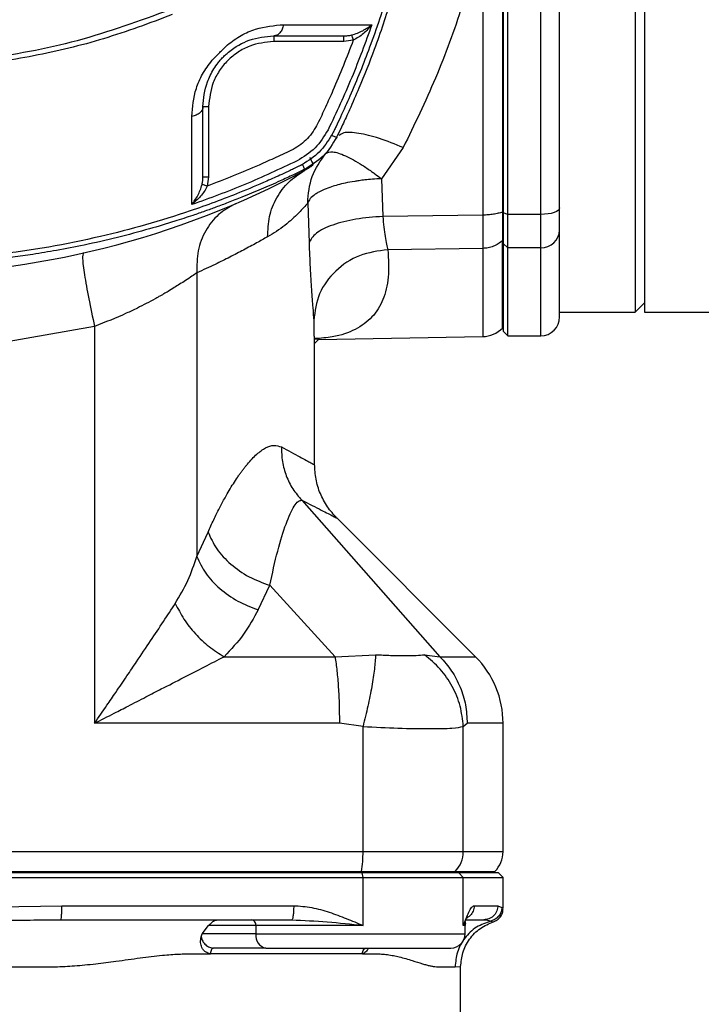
# Model space of a CAD drawing. Header units: millimetres. Extents: x 708 to 6010, y 131 to 3804.
# Tile 4 of 54: x 2213 to 2286, y 278 to 382. Entities that reach past the tile are written whole.
import ezdxf

# ---------------------------------------------------------------- set-up
doc = ezdxf.new("R2010")
doc.units = ezdxf.units.MM

msp = doc.modelspace()

# ---------------------------------------------------------------- linework, layer by layer
at = {"color": 7, "linetype": 'Continuous', "lineweight": 25}
for p, q in [((2278.54, 476.13), (2278.54, 351.13)), ((2264.54, 465.57), (2264.54, 361.69)), ((2265.04, 361.52), (2265.04, 465.75)), ((2268.54, 361.52), (2268.54, 465.75)), ((2279.54, 413.63), (2279.54, 351.13)), ((2262.39, 391.62), (2262.39, 361.45)), ((2240.2, 380.47), (2240.2, 379.87)), ((2247.66, 379.87), (2240.2, 379.87)), ((2248.65, 380.01), (2247.66, 379.87)), ((2232.7, 372.97), (2233.3, 372.97)), ((2233.3, 372.97), (2233.3, 365.52)), ((2253.94, 368.61), (2251.63, 365.3)), ((2233.3, 365.52), (2233.16, 364.53)), ((2251.63, 365.3), (2251.78, 361.3)), ((2243.81, 362.73), (2243.95, 358.51)), ((2264.54, 361.79), (2264.47, 361.77)), ((2265.04, 361.52), (2264.54, 361.69)), ((2264.54, 361.69), (2264.54, 358.44)), ((2262.39, 361.45), (2251.78, 361.3)), ((2268.54, 361.52), (2265.04, 361.52)), ((2265.04, 357.98), (2265.04, 361.52)), ((2268.54, 357.98), (2268.54, 361.52)), ((2264.54, 358.81), (2264.47, 358.74)), ((2262.39, 357.91), (2252.31, 357.77)), ((2265.04, 357.98), (2264.54, 358.44)), ((2264.54, 358.44), (2264.54, 349.13)), ((2268.54, 357.98), (2265.04, 357.98)), ((2265.04, 348.63), (2265.04, 357.98)), ((2232.05, 355.31), (2232.05, 325.2)), ((2278.54, 351.13), (2279.54, 352.13)), ((2270.54, 351.13), (2278.54, 351.13)), ((2279.54, 351.13), (2291.54, 351.13)), ((2221.19, 349.62), (2211.31, 347.87)), ((2221.19, 349.62), (2221.19, 307.49)), ((2264.47, 349.44), (2264.54, 349.52)), ((2244.54, 334.95), (2244.54, 348.58)), ((2244.96, 348.24), (2262.39, 348.55)), ((2264.54, 349.13), (2265.04, 348.63)), ((2265.04, 348.63), (2268.54, 348.63)), ((2243.19, 331.17), (2257.84, 314.56)), ((2261.61, 314.56), (2246.89, 329.29)), ((2232.05, 325.2), (2233.24, 327.8)), ((2238.56, 319.55), (2239.78, 322.14)), ((2239.78, 322.14), (2246.71, 314.56)), ((2246.71, 314.56), (2251.02, 314.77)), ((2256.2, 314.77), (2257.84, 314.56)), ((2234.94, 314.56), (2246.71, 314.56)), ((2249.68, 307.16), (2247.18, 307.49)), ((2260.32, 307.16), (2260.74, 307.49)), ((2264.54, 293.87), (2264.54, 307.49)), ((2249.68, 293.87), (2249.68, 307.16)), ((2260.32, 293.87), (2260.32, 307.16)), ((2149.41, 293.87), (2249.68, 293.87)), ((2249.68, 293.87), (2260.32, 293.87)), ((2149.55, 291.75), (2249.53, 291.75)), ((2249.51, 291.63), (2249.53, 291.75)), ((2249.53, 291.75), (2259.46, 291.75)), ((2259.34, 291.63), (2259.46, 291.75)), ((2263.54, 291.63), (2263.66, 291.75)), ((2149.41, 291.13), (2249.68, 291.13)), ((2249.6, 291.63), (2149.49, 291.63)), ((2249.68, 291.13), (2249.6, 291.63)), ((2259.83, 291.63), (2249.6, 291.63)), ((2249.68, 286.03), (2249.68, 291.13)), ((2249.68, 291.13), (2260.32, 291.13)), ((2260.32, 291.13), (2259.83, 291.63)), ((2264.04, 291.63), (2259.83, 291.63)), ((2260.32, 286.03), (2260.32, 291.13)), ((2260.32, 291.13), (2264.54, 291.13)), ((2264.54, 291.13), (2264.04, 291.63)), ((2264.54, 287.85), (2264.54, 291.13)), ((2208.5, 287.95), (2217.72, 288.13)), ((2217.72, 288.13), (2242.33, 288.13)), ((2261.48, 288.13), (2263.99, 288.13)), ((2263.99, 288.13), (2264.41, 287.95)), ((2260.55, 286.25), (2260.57, 286.45)), ((2232.62, 285.13), (2233.3, 286.03)), ((2238.31, 286.03), (2233.3, 286.03)), ((2249.68, 286.03), (2238.31, 286.03)), ((2238.31, 286.03), (2238.31, 285.13)), ((2260.45, 286.25), (2260.54, 286.4)), ((2260.51, 285.13), (2260.51, 286.03)), ((2232.5, 284.82), (2232.62, 285.13)), ((2238.31, 285.13), (2232.62, 285.13)), ((2239.37, 283.63), (2233.84, 283.63)), ((2249.61, 283.03), (2233.51, 283.03)), ((2259.45, 281.63), (2260.04, 281.66)), ((2260.04, 267.13), (2260.04, 281.66))]:
    msp.add_line(p, q, dxfattribs=at)
at = {"color": 8, "linetype": 'Continuous', "lineweight": 25}
for p, q in [((2262.39, 357.91), (2262.39, 348.55)), ((2268.54, 348.63), (2268.54, 357.98)), ((2244.46, 350.27), (2244.45, 348.58)), ((2257.84, 314.56), (2261.61, 314.56)), ((2264.54, 307.49), (2260.74, 307.49)), ((2260.32, 293.87), (2264.54, 293.87)), ((2259.46, 291.75), (2263.66, 291.75)), ((2263.25, 286.5), (2263.5, 286.41)), ((2260.32, 286.03), (2260.45, 286.25)), ((2260.51, 286.03), (2260.32, 286.03)), ((2238.31, 285.13), (2260.51, 285.13))]:
    msp.add_line(p, q, dxfattribs=at)
at = {"color": 7, "linetype": 'Continuous', "lineweight": 25, "flags": 128}
msp.add_lwpolyline([(2270.54, 362.21), (2270.5, 362.08), (2270.39, 361.95), (2270.21, 361.83), (2269.96, 361.72), (2269.65, 361.63), (2269.31, 361.57), (2268.93, 361.53), (2268.54, 361.52)], dxfattribs=at)
at = {"color": 7, "linetype": 'Continuous', "lineweight": 25}
for centre, radius, start, end in [((2199.54, 448.07), 92.93, 270, 298.2214), ((2268.6, 359.92), 1.94, 268.2199, 358.0979), ((2268.54, 350.63), 2, 270, 0), ((2262.33, 351.55), 3, 271, 315.5221), ((2254.54, 307.49), 10, 360, 45), ((2236.11, 293.75), 13.57, 351.548, 0.5328), ((2257.3, 293.87), 3.02, 315.5017, 0.0693), ((2261.54, 293.87), 3, 315, 360), ((2237.78, 286.11), 0.536, 351.9534, 78.5747), ((2261.11, 286.03), 0.6, 160.6083, 180), ((2239.64, 284.94), 1.34, 171.9496, 258.5801), ((2259.01, 285.13), 1.5, 270, 0)]:
    msp.add_arc(centre, radius, start, end, dxfattribs=at)
for points, knots in [([(2270.54, 362.21), (2270.54, 366.3), (2270.54, 374.52), (2270.54, 387.31), (2270.54, 400.39), (2270.54, 413.63), (2270.54, 426.87), (2270.54, 439.95), (2270.54, 452.75), (2270.54, 460.97), (2270.54, 465.05)], [0, 0, 0, 0, 0.123276, 0.248018, 0.373757, 0.5, 0.626243, 0.751981, 0.876723, 1, 1, 1, 1]), ([(2246.45, 457.16), (2246.45, 457.16), (2246.45, 457.16), (2246.45, 457.16), (2246.45, 457.16), (2246.45, 457.16), (2246.45, 457.15), (2246.46, 457.13), (2246.52, 457.02), (2246.72, 456.61), (2247.16, 455.67), (2247.91, 454.06), (2249.02, 451.51), (2250.47, 447.85), (2252.16, 442.91), (2253.38, 438.56), (2254.12, 435.41), (2254.46, 433.85), (2254.73, 432.5), (2254.99, 431.15), (2255.22, 429.79), (2255.76, 426.44), (2256.37, 421.07), (2256.7, 412.36), (2256.13, 402.38), (2254.49, 392.92), (2252.45, 385.24), (2250.52, 379.48), (2248.73, 375.03), (2247.48, 372.26), (2246.91, 371.05), (2246.65, 370.52), (2246.54, 370.29), (2246.49, 370.19), (2246.46, 370.14), (2246.45, 370.11), (2246.45, 370.1)], [0, 0, 0, 0, 0.0000005, 0.0000012, 0.0000042, 0.0000157, 0.0000618, 0.0002462, 0.0009842, 0.003935, 0.0157336, 0.0353871, 0.0628895, 0.1085059, 0.1664831, 0.2363586, 0.2588381, 0.274148, 0.28945, 0.3047469, 0.3200411, 0.3353367, 0.4174055, 0.5000346, 0.6250629, 0.7492142, 0.8190048, 0.8892873, 0.9512733, 0.9785508, 0.9905598, 0.9958456, 0.9981516, 0.9991475, 0.9995713, 1, 1, 1, 1]), ([(2246.89, 457.53), (2246.89, 457.53), (2246.89, 457.53), (2246.91, 457.5), (2246.96, 457.4), (2247.14, 457.03), (2247.53, 456.2), (2248.19, 454.78), (2248.99, 452.96), (2249.76, 451.12), (2250.39, 449.51), (2250.88, 448.21), (2251.33, 446.96), (2251.83, 445.5), (2252.47, 443.55), (2253.27, 440.89), (2254.13, 437.69), (2254.88, 434.39), (2255.47, 431.39), (2255.88, 428.87), (2256.23, 426.45), (2256.54, 423.78), (2256.81, 420.66), (2257, 417.21), (2257.05, 414.35), (2257.04, 412.14), (2257, 410.61), (2256.94, 409.03), (2256.85, 407.41), (2256.74, 405.74), (2256.59, 404.03), (2256.43, 402.56), (2256.28, 401.26), (2256.12, 400.09), (2255.93, 398.71), (2255.67, 397.11), (2255.36, 395.31), (2254.96, 393.31), (2254.16, 389.64), (2252.87, 384.83), (2251.06, 379.42), (2249.51, 375.51), (2248.36, 372.85), (2247.61, 371.23), (2247.16, 370.29), (2246.96, 369.87), (2246.91, 369.77), (2246.89, 369.74), (2246.89, 369.73), (2246.89, 369.73), (2246.89, 369.73), (2246.89, 369.73), (2246.89, 369.73), (2246.89, 369.73)], [0, 0, 0, 0, 0.000028, 0.000271, 0.000966, 0.003625, 0.014024, 0.031197, 0.055144, 0.079771, 0.096915, 0.112248, 0.125769, 0.14078, 0.162957, 0.193529, 0.232494, 0.272365, 0.305117, 0.333278, 0.356848, 0.385767, 0.421982, 0.460058, 0.499993, 0.516299, 0.533124, 0.550469, 0.568333, 0.586717, 0.605621, 0.625043, 0.63567, 0.64867, 0.664042, 0.681786, 0.701903, 0.724392, 0.749254, 0.825858, 0.888539, 0.937295, 0.964724, 0.984318, 0.996077, 0.999018, 0.999754, 0.999938, 0.999984, 0.999996, 0.999999, 1, 1, 1, 1, 1]), ([(2264.47, 413.63), (2264.47, 409.22), (2264.47, 400.39), (2264.47, 387.26), (2264.47, 374.3), (2264.47, 365.95), (2264.47, 361.77)], [0, 0, 0, 0, 0.25, 0.5, 0.75, 1, 1, 1, 1]), ([(2262.39, 391.62), (2261.7, 388.96), (2260.32, 383.62), (2257.48, 375.92), (2255.12, 371.05), (2253.94, 368.61)], [0, 0, 0, 0, 0.3325, 0.665757, 1, 1, 1, 1]), ([(2229.22, 383.25), (2225.95, 382.06), (2219.45, 379.69), (2209.21, 377.81), (2199.28, 377.22), (2189.77, 377.86), (2180.81, 379.51), (2174.49, 381.46), (2170.94, 382.82), (2170.03, 383.18), (2169.55, 383.38), (2169.29, 383.67), (2169.15, 383.97), (2169.06, 384.2), (2169, 384.35)], [0, 0, 0, 0, 0.167088, 0.332897, 0.499238, 0.64546, 0.791038, 0.937143, 0.963538, 0.973887, 0.984247, 0.988157, 0.992142, 1, 1, 1, 1]), ([(2229.43, 382.73), (2227.02, 381.82), (2222.23, 380.03), (2214.76, 378.25), (2207.19, 377.1), (2202.1, 376.95), (2199.54, 376.88)], [0, 0, 0, 0, 0.2515505, 0.5012028, 0.7499031, 1, 1, 1, 1]), ([(2235.29, 379.52), (2235.77, 379.87), (2236.74, 380.58), (2238.79, 381.46), (2240.27, 381.58), (2241.25, 381.66)], [0, 0, 0, 0, 0.249824, 0.500552, 1, 1, 1, 1]), ([(2241.25, 381.66), (2241.21, 381.49), (2241.13, 381.17), (2240.87, 380.78), (2240.56, 380.52), (2240.32, 380.49), (2240.2, 380.47)], [0, 0, 0, 0, 0.250012, 0.500004, 0.750011, 1, 1, 1, 1]), ([(2241.25, 381.66), (2242.92, 381.66), (2246.28, 381.65), (2249.17, 381.65), (2250.61, 381.65)], [0, 0, 0, 0, 0.4998292, 1, 1, 1, 1]), ([(2250.61, 381.65), (2249.93, 379.77), (2248.55, 375.98), (2246.84, 372.33), (2245.98, 370.5)], [0, 0, 0, 0, 0.496853, 1, 1, 1, 1]), ([(2248.48, 380.57), (2248.69, 380.64), (2249.1, 380.76), (2249.85, 381.11), (2250.31, 381.43), (2250.61, 381.65)], [0, 0, 0, 0, 0.242589, 0.493048, 1, 1, 1, 1]), ([(2250.61, 381.65), (2250.34, 381.33), (2249.92, 380.86), (2249.22, 380.32), (2248.84, 380.12), (2248.65, 380.01)], [0, 0, 0, 0, 0.507044, 0.757502, 1, 1, 1, 1]), ([(2247.66, 380.47), (2247.8, 380.48), (2248.07, 380.49), (2248.35, 380.54), (2248.48, 380.57)], [0, 0, 0, 0, 0.501782, 1, 1, 1, 1]), ([(2248.65, 380.01), (2248.63, 380.09), (2248.58, 380.23), (2248.53, 380.4), (2248.5, 380.52), (2248.49, 380.56), (2248.48, 380.57)], [0, 0, 0, 0, 0.279687, 0.559486, 0.779751, 1, 1, 1, 1]), ([(2232.7, 372.97), (2232.77, 373.83), (2232.88, 375.12), (2233.68, 376.74), (2234.23, 377.52), (2234.59, 377.96), (2234.91, 378.3), (2235.2, 378.56), (2236.07, 379.3), (2237.81, 380.27), (2239.35, 380.4), (2240.2, 380.47)], [0, 0, 0, 0, 0.250314, 0.376299, 0.439385, 0.47103, 0.502292, 0.533622, 0.54928, 0.751433, 1, 1, 1, 1]), ([(2248.65, 380.01), (2247.95, 378.22), (2247.03, 375.83), (2245.69, 372.91), (2244.91, 371.15), (2243.88, 369.49), (2242.26, 368.35), (2240.45, 367.58), (2237.46, 366.19), (2235, 365.24), (2233.16, 364.53)], [0, 0, 0, 0, 0.246744, 0.328869, 0.412883, 0.494054, 0.576372, 0.661979, 0.746484, 1, 1, 1, 1]), ([(2240.2, 379.87), (2239.33, 379.78), (2238, 379.64), (2236.39, 378.78), (2235.29, 377.89), (2234.4, 376.78), (2233.54, 375.18), (2233.39, 373.84), (2233.3, 372.97)], [0, 0, 0, 0, 0.239456, 0.368361, 0.500001, 0.631639, 0.760544, 1, 1, 1, 1]), ([(2233.66, 377.88), (2233.93, 378.15), (2234.47, 378.7), (2235.02, 379.24), (2235.29, 379.52)], [0, 0, 0, 0, 0.4992278, 1, 1, 1, 1]), ([(2240.2, 380.47), (2241.52, 380.47), (2244.14, 380.47), (2246.49, 380.47), (2247.66, 380.47)], [0, 0, 0, 0, 0.500802, 1, 1, 1, 1]), ([(2247.66, 379.87), (2247.66, 379.95), (2247.66, 380.11), (2247.66, 380.31), (2247.66, 380.45), (2247.66, 380.46), (2247.66, 380.47)], [0, 0, 0, 0, 0.249987, 0.5, 0.750013, 1, 1, 1, 1]), ([(2231.52, 371.92), (2231.6, 372.91), (2231.72, 374.38), (2232.59, 376.43), (2233.3, 377.4), (2233.66, 377.88)], [0, 0, 0, 0, 0.498773, 0.749503, 1, 1, 1, 1]), ([(2232.7, 372.97), (2232.68, 372.85), (2232.65, 372.62), (2232.39, 372.3), (2232.01, 372.05), (2231.68, 371.97), (2231.52, 371.92)], [0, 0, 0, 0, 0.250021, 0.5000112, 0.7500127, 1, 1, 1, 1]), ([(2232.7, 365.52), (2232.7, 366.69), (2232.7, 369.03), (2232.7, 371.66), (2232.7, 372.97)], [0, 0, 0, 0, 0.499207, 1, 1, 1, 1]), ([(2231.53, 362.56), (2231.53, 364.01), (2231.53, 366.9), (2231.52, 370.25), (2231.52, 371.92)], [0, 0, 0, 0, 0.499869, 1, 1, 1, 1]), ([(2245.98, 370.5), (2245.56, 369.82), (2244.72, 368.46), (2243.36, 367.62), (2242.68, 367.2)], [0, 0, 0, 0, 0.499841, 1, 1, 1, 1]), ([(2246.45, 370.1), (2246.43, 370.07), (2246.4, 370.01), (2246.37, 369.95), (2246.35, 369.92)], [0, 0, 0, 0, 0.493666, 1, 1, 1, 1]), ([(2246.35, 369.92), (2245.95, 369.29), (2245.15, 368.02), (2243.88, 367.22), (2243.25, 366.82)], [0, 0, 0, 0, 0.500395, 1, 1, 1, 1]), ([(2246.89, 369.73), (2246.46, 369.01), (2245.6, 367.58), (2244.16, 366.71), (2243.44, 366.28)], [0, 0, 0, 0, 0.499826, 1, 1, 1, 1]), ([(2246.35, 369.92), (2246.5, 369.86), (2246.81, 369.73), (2246.86, 369.73), (2246.89, 369.73)], [0, 0, 0, 0, 0.499968, 1, 1, 1, 1]), ([(2243.81, 362.73), (2243.89, 363.7), (2244.05, 365.63), (2245.17, 367.2), (2245.73, 367.99)], [0, 0, 0, 0, 0.500293, 1, 1, 1, 1]), ([(2245.73, 367.99), (2245.94, 368.09), (2246.35, 368.29), (2247.75, 367.82), (2249.26, 366.99), (2250.37, 366.24), (2251.05, 365.75), (2251.4, 365.48), (2251.63, 365.3)], [0, 0, 0, 0, 0.249017, 0.499014, 0.749017, 0.874635, 0.916683, 1, 1, 1, 1]), ([(2242.68, 367.2), (2240.84, 366.34), (2237.2, 364.62), (2233.41, 363.24), (2231.53, 362.56)], [0, 0, 0, 0, 0.503149, 1, 1, 1, 1]), ([(2244.01, 367.57), (2244.13, 367.35), (2244.37, 366.9), (2244.36, 366.79), (2244.36, 366.74)], [0, 0, 0, 0, 0.499978, 1, 1, 1, 1]), ([(2243.44, 366.28), (2243.44, 366.28), (2243.44, 366.28), (2243.41, 366.27), (2243.31, 366.22), (2242.94, 366.04), (2242.11, 365.64), (2240.69, 364.99), (2238.87, 364.18), (2237.03, 363.42), (2235.42, 362.79), (2234.12, 362.3), (2232.87, 361.85), (2231.42, 361.34), (2229.46, 360.7), (2226.8, 359.9), (2223.6, 359.05), (2220.3, 358.29), (2217.3, 357.71), (2214.78, 357.29), (2212.36, 356.95), (2209.69, 356.63), (2206.57, 356.36), (2203.12, 356.18), (2200.26, 356.12), (2198.05, 356.14), (2196.52, 356.17), (2194.94, 356.23), (2193.32, 356.32), (2191.65, 356.44), (2189.94, 356.59), (2188.47, 356.74), (2187.17, 356.9), (2186, 357.05), (2184.62, 357.25), (2183.02, 357.5), (2181.22, 357.82), (2179.22, 358.21), (2175.55, 359.01), (2170.74, 360.3), (2165.34, 362.12), (2161.42, 363.66), (2158.76, 364.82), (2157.14, 365.56), (2156.2, 366.01), (2155.78, 366.22), (2155.68, 366.27), (2155.65, 366.28), (2155.64, 366.28), (2155.64, 366.28), (2155.64, 366.28), (2155.64, 366.28), (2155.64, 366.28), (2155.64, 366.28)], [0, 0, 0, 0, 0.000028, 0.000271, 0.000966, 0.003625, 0.014025, 0.031197, 0.055144, 0.079771, 0.096915, 0.112248, 0.125769, 0.14078, 0.162957, 0.193529, 0.232494, 0.272365, 0.305117, 0.333278, 0.356848, 0.385767, 0.421982, 0.460058, 0.499993, 0.516299, 0.533124, 0.550469, 0.568333, 0.586717, 0.605621, 0.625043, 0.63567, 0.64867, 0.664042, 0.681786, 0.701903, 0.724392, 0.749254, 0.825857, 0.888539, 0.937295, 0.964724, 0.984317, 0.996076, 0.999018, 0.999754, 0.999938, 0.999984, 0.999996, 0.999999, 1, 1, 1, 1, 1]), ([(2243.07, 366.73), (2243.05, 366.72), (2243.02, 366.7), (2242.95, 366.67), (2242.85, 366.62), (2242.68, 366.54), (2242.37, 366.39), (2241.82, 366.12), (2240.83, 365.66), (2239.05, 364.86), (2235.83, 363.5), (2230.01, 361.34), (2221.44, 358.91), (2210.79, 356.99), (2203.3, 356.74), (2199.54, 356.62)], [0, 0, 0, 0, 0.001527, 0.002728, 0.00487, 0.008696, 0.015527, 0.027723, 0.049495, 0.088357, 0.157734, 0.281712, 0.501616, 0.750044, 1, 1, 1, 1]), ([(2239.56, 359.14), (2239.59, 359.87), (2239.65, 361.32), (2240.46, 363.32), (2241.72, 365.05), (2242.9, 365.81), (2243.49, 366.19)], [0, 0, 0, 0, 0.249999, 0.5, 0.750001, 1, 1, 1, 1]), ([(2243.25, 366.82), (2243.22, 366.81), (2243.16, 366.77), (2243.1, 366.74), (2243.07, 366.73)], [0, 0, 0, 0, 0.505791, 1, 1, 1, 1]), ([(2243.25, 366.82), (2243.32, 366.65), (2243.45, 366.36), (2243.44, 366.31), (2243.44, 366.28)], [0, 0, 0, 0, 0.559534, 1, 1, 1, 1]), ([(2244.32, 366.71), (2244.24, 366.65), (2244.12, 366.57), (2243.9, 366.43), (2243.74, 366.33), (2243.62, 366.27), (2243.54, 366.22), (2243.5, 366.2), (2243.49, 366.19)], [0, 0, 0, 0, 0.511034, 0.758733, 0.877785, 0.943506, 0.973103, 1, 1, 1, 1]), ([(2232.6, 364.69), (2232.63, 364.83), (2232.69, 365.1), (2232.7, 365.38), (2232.7, 365.52)], [0, 0, 0, 0, 0.498232, 1, 1, 1, 1]), ([(2232.7, 365.52), (2232.71, 365.52), (2232.73, 365.52), (2232.87, 365.52), (2233.07, 365.52), (2233.22, 365.52), (2233.3, 365.52)], [0, 0, 0, 0, 0.2499904, 0.5000007, 0.7499846, 1, 1, 1, 1]), ([(2251.63, 365.3), (2251.31, 365.29), (2250.72, 365.26), (2249.93, 365.19), (2249.31, 365.11), (2248.6, 365), (2247.83, 364.86), (2247.02, 364.66), (2246.26, 364.43), (2245.59, 364.18), (2245.02, 363.91), (2244.49, 363.59), (2244.03, 363.2), (2243.88, 362.89), (2243.81, 362.73)], [0, 0, 0, 0, 0.0823662, 0.1515072, 0.2074163, 0.2500908, 0.3449644, 0.4283128, 0.5001212, 0.5982391, 0.6815803, 0.7501531, 0.875285, 1, 1, 1, 1]), ([(2231.53, 362.56), (2231.74, 362.87), (2232.06, 363.33), (2232.41, 364.08), (2232.54, 364.49), (2232.6, 364.69)], [0, 0, 0, 0, 0.507059, 0.757282, 1, 1, 1, 1]), ([(2233.16, 364.53), (2233.06, 364.34), (2232.85, 363.95), (2232.31, 363.26), (2231.84, 362.84), (2231.53, 362.56)], [0, 0, 0, 0, 0.24262, 0.492863, 1, 1, 1, 1]), ([(2233.16, 364.53), (2233.09, 364.55), (2232.94, 364.59), (2232.77, 364.64), (2232.65, 364.68), (2232.62, 364.69), (2232.6, 364.69)], [0, 0, 0, 0, 0.2797294, 0.5594873, 0.779757, 1, 1, 1, 1]), ([(2236.16, 362.66), (2235.53, 362.32), (2234.26, 361.62), (2232.91, 359.83), (2232.06, 357.69), (2232.06, 356.1), (2232.05, 355.31)], [0, 0, 0, 0, 0.250003, 0.500002, 0.75, 1, 1, 1, 1]), ([(2243.81, 362.73), (2243.67, 362.57), (2243.4, 362.25), (2242.85, 361.66), (2242.19, 361.02), (2241.4, 360.36), (2240.53, 359.72), (2239.88, 359.33), (2239.56, 359.14)], [0, 0, 0, 0, 0.160616, 0.320307, 0.497224, 0.671657, 0.840976, 1, 1, 1, 1]), ([(2264.47, 361.77), (2264.33, 361.72), (2264.04, 361.63), (2263.52, 361.53), (2262.97, 361.46), (2262.58, 361.45), (2262.39, 361.45)], [0, 0, 0, 0, 0.249998, 0.499997, 0.749997, 1, 1, 1, 1]), ([(2264.47, 361.77), (2264.47, 361.43), (2264.48, 360.76), (2264.48, 359.9), (2264.48, 359.19), (2264.47, 358.89), (2264.47, 358.74)], [0, 0, 0, 0, 0.250092, 0.500001, 0.749923, 1, 1, 1, 1]), ([(2270.54, 359.85), (2270.54, 359.97), (2270.54, 360.2), (2270.54, 360.75), (2270.54, 361.43), (2270.54, 361.95), (2270.54, 362.21)], [0, 0, 0, 0, 0.2470749, 0.4999889, 0.7529097, 1, 1, 1, 1]), ([(2251.78, 361.3), (2250.8, 361.23), (2248.86, 361.08), (2246.36, 360.43), (2244.52, 359.54), (2244.14, 358.86), (2243.95, 358.51)], [0, 0, 0, 0, 0.249222, 0.499479, 0.74974, 1, 1, 1, 1]), ([(2251.78, 361.3), (2251.81, 360.91), (2251.88, 360.14), (2252.02, 359.14), (2252.18, 358.31), (2252.27, 357.95), (2252.31, 357.77)], [0, 0, 0, 0, 0.244366, 0.491336, 0.743204, 1, 1, 1, 1]), ([(2262.39, 361.45), (2262.39, 361.05), (2262.39, 360.26), (2262.39, 359.26), (2262.39, 358.43), (2262.39, 358.08), (2262.39, 357.91)], [0, 0, 0, 0, 0.249332, 0.499999, 0.750662, 1, 1, 1, 1]), ([(2270.54, 350.63), (2270.54, 350.75), (2270.54, 350.97), (2270.54, 352.82), (2270.54, 355.64), (2270.54, 358.45), (2270.54, 359.85)], [0, 0, 0, 0, 0.252485, 0.5039624, 0.7534464, 1, 1, 1, 1]), ([(2239.56, 359.14), (2239.18, 358.93), (2238.39, 358.48), (2237.04, 357.76), (2235.57, 356.99), (2233.94, 356.18), (2232.71, 355.62), (2232.05, 355.31)], [0, 0, 0, 0, 0.189624, 0.393071, 0.586118, 0.779191, 1, 1, 1, 1]), ([(2264.47, 358.74), (2264.33, 358.62), (2264.04, 358.38), (2263.52, 358.12), (2262.97, 357.95), (2262.58, 357.92), (2262.39, 357.91)], [0, 0, 0, 0, 0.250008, 0.500006, 0.750001, 1, 1, 1, 1]), ([(2264.47, 349.44), (2264.47, 349.44), (2264.47, 349.27), (2264.47, 349.91), (2264.47, 351.59), (2264.47, 354.47), (2264.47, 357.32), (2264.47, 358.74)], [0, 0, 0, 0, 0.000015, 0.25001, 0.500007, 0.750003, 1, 1, 1, 1]), ([(2243.95, 358.51), (2243.99, 357.61), (2244.06, 355.81), (2244.2, 353.48), (2244.35, 351.52), (2244.42, 350.69), (2244.46, 350.27)], [0, 0, 0, 0, 0.2493408, 0.4998963, 0.7506875, 1, 1, 1, 1]), ([(2252.31, 357.77), (2251.29, 357.63), (2249.23, 357.36), (2246.66, 355.61), (2244.84, 353.17), (2244.58, 351.24), (2244.46, 350.27)], [0, 0, 0, 0, 0.250002, 0.5, 0.749999, 1, 1, 1, 1]), ([(2220.01, 357.43), (2219.96, 357.3), (2219.87, 357.03), (2220.09, 355.22), (2220.54, 352.66), (2220.98, 350.63), (2221.19, 349.62)], [0, 0, 0, 0, 0.250291, 0.500582, 0.750876, 1, 1, 1, 1]), ([(2232.05, 355.31), (2231.88, 355.19), (2231.52, 354.95), (2230.9, 354.53), (2230.27, 354.13), (2229.64, 353.74), (2229.15, 353.44), (2228.77, 353.21), (2228.53, 353.07), (2228.25, 352.91), (2227.95, 352.74), (2227.43, 352.45), (2226.7, 352.06), (2225.69, 351.55), (2223.92, 350.7), (2222.34, 350.08), (2221.19, 349.62)], [0, 0, 0, 0, 0.081211, 0.168494, 0.242987, 0.304446, 0.371772, 0.39266, 0.41598, 0.441738, 0.469929, 0.500558, 0.580555, 0.659153, 0.751761, 1, 1, 1, 1]), ([(2244.54, 347.84), (2244.55, 347.84), (2244.57, 347.83), (2244.64, 347.92), (2244.74, 348.02), (2244.84, 348.13), (2244.94, 348.23), (2245, 348.28), (2245.04, 348.31), (2245.02, 348.32), (2244.83, 348.28), (2244.68, 348.25), (2244.55, 348.25), (2244.54, 348.25)], [0, 0, 0, 0, 0.0955562, 0.2426773, 0.3586753, 0.4438414, 0.5084333, 0.5733198, 0.6391656, 0.7466155, 0.8571119, 0.991457, 1, 1, 1, 1]), ([(2233.24, 327.8), (2233.44, 328.24), (2233.84, 329.12), (2234.44, 330.33), (2234.99, 331.36), (2235.49, 332.22), (2235.92, 332.94), (2236.28, 333.49), (2236.57, 333.91), (2236.78, 334.2), (2236.99, 334.48), (2237.2, 334.75), (2237.68, 335.34), (2238.41, 336.11), (2239.35, 336.78), (2240.23, 337.1), (2240.76, 336.92), (2241.02, 336.83)], [0, 0, 0, 0, 0.073967, 0.147109, 0.219606, 0.272508, 0.324955, 0.377027, 0.402827, 0.428462, 0.453941, 0.479275, 0.504477, 0.63027, 0.752652, 0.876337, 1, 1, 1, 1]), ([(2241.02, 336.83), (2241.03, 336.31), (2241.07, 335.26), (2241.5, 333.75), (2242.18, 332.34), (2242.85, 331.56), (2243.19, 331.17)], [0, 0, 0, 0, 0.249428, 0.500001, 0.75057, 1, 1, 1, 1]), ([(2246.91, 329.26), (2246.56, 329.66), (2245.85, 330.45), (2245.11, 331.87), (2244.63, 333.4), (2244.57, 334.46), (2244.54, 334.98)], [0, 0, 0, 0, 0.249426, 0.500001, 0.750575, 1, 1, 1, 1]), ([(2239.78, 322.14), (2240.06, 323.4), (2240.61, 325.91), (2241.51, 328.79), (2242.25, 330.41), (2242.8, 331.12), (2243.06, 331.16), (2243.19, 331.17)], [0, 0, 0, 0, 0.25393, 0.506104, 0.755298, 0.878065, 1, 1, 1, 1]), ([(2243.19, 331.17), (2243.92, 330.8), (2245.4, 330.05), (2246.64, 329.42), (2246.8, 329.33), (2246.89, 329.29)], [0, 0, 0, 0, 0.33335, 0.667346, 1, 1, 1, 1]), ([(2233.24, 327.8), (2233.51, 327.2), (2234.05, 325.99), (2235.6, 324.34), (2237.54, 322.96), (2239.04, 322.42), (2239.78, 322.14)], [0, 0, 0, 0, 0.250001, 0.499999, 0.75, 1, 1, 1, 1]), ([(2229.76, 320.22), (2230.24, 321.02), (2231.18, 322.61), (2231.76, 324.34), (2232.05, 325.2)], [0, 0, 0, 0, 0.4997206, 1, 1, 1, 1]), ([(2232.05, 325.2), (2232.33, 324.6), (2232.88, 323.4), (2234.43, 321.76), (2236.35, 320.38), (2237.82, 319.82), (2238.56, 319.55)], [0, 0, 0, 0, 0.249999, 0.5, 0.749999, 1, 1, 1, 1]), ([(2221.19, 307.49), (2221.63, 308.13), (2222.39, 309.23), (2223.54, 310.9), (2224.59, 312.45), (2225.82, 314.28), (2227.12, 316.22), (2228.51, 318.3), (2229.35, 319.58), (2229.76, 320.22)], [0, 0, 0, 0, 0.145525, 0.249986, 0.382765, 0.49972, 0.673793, 0.838735, 1, 1, 1, 1]), ([(2229.76, 320.22), (2230.05, 319.66), (2230.61, 318.54), (2231.86, 316.97), (2233.32, 315.57), (2234.4, 314.9), (2234.94, 314.56)], [0, 0, 0, 0, 0.249634, 0.499755, 0.749876, 1, 1, 1, 1]), ([(2238.56, 319.55), (2238.08, 318.66), (2237.14, 316.9), (2235.67, 315.34), (2234.94, 314.56)], [0, 0, 0, 0, 0.500232, 1, 1, 1, 1]), ([(2251.02, 314.77), (2250.98, 314.29), (2250.92, 313.31), (2250.63, 311.43), (2250.22, 309.35), (2249.86, 307.89), (2249.68, 307.16)], [0, 0, 0, 0, 0.249267, 0.5, 0.75073, 1, 1, 1, 1]), ([(2251.02, 314.77), (2251.56, 314.75), (2252.67, 314.69), (2254.12, 314.69), (2255.37, 314.69), (2255.93, 314.75), (2256.2, 314.77)], [0, 0, 0, 0, 0.2415925, 0.5000028, 0.7584075, 1, 1, 1, 1]), ([(2260.32, 307.16), (2260.24, 307.89), (2260.08, 309.35), (2259.21, 311.43), (2257.93, 313.31), (2256.78, 314.29), (2256.2, 314.77)], [0, 0, 0, 0, 0.249271, 0.500001, 0.750733, 1, 1, 1, 1]), ([(2221.19, 307.49), (2221.89, 307.85), (2223.09, 308.46), (2224.91, 309.39), (2226.57, 310.25), (2228.54, 311.27), (2230.63, 312.34), (2232.86, 313.5), (2234.26, 314.21), (2234.94, 314.56)], [0, 0, 0, 0, 0.146114, 0.250013, 0.383022, 0.500029, 0.672089, 0.838673, 1, 1, 1, 1]), ([(2246.71, 314.56), (2246.78, 314.07), (2246.92, 313.09), (2247.07, 311.34), (2247.16, 309.45), (2247.17, 308.14), (2247.18, 307.49)], [0, 0, 0, 0, 0.25, 0.5, 0.750001, 1, 1, 1, 1]), ([(2257.84, 314.56), (2258.28, 314.07), (2259.14, 313.09), (2260.04, 311.34), (2260.63, 309.45), (2260.7, 308.14), (2260.74, 307.49)], [0, 0, 0, 0, 0.25, 0.5, 0.750001, 1, 1, 1, 1]), ([(2247.18, 307.49), (2242.86, 307.49), (2234.24, 307.49), (2225.54, 307.49), (2221.19, 307.49)], [0, 0, 0, 0, 0.5, 1, 1, 1, 1]), ([(2249.68, 307.16), (2250.95, 307.09), (2253.55, 306.95), (2256.84, 306.91), (2259.32, 306.95), (2259.99, 307.09), (2260.32, 307.16)], [0, 0, 0, 0, 0.243955, 0.5, 0.756045, 1, 1, 1, 1]), ([(2217.63, 286.63), (2217.65, 286.65), (2217.67, 286.7), (2217.7, 287.05), (2217.72, 287.54), (2217.72, 287.94), (2217.72, 288.13)], [0, 0, 0, 0, 0.249996, 0.500008, 0.749992, 1, 1, 1, 1]), ([(2242.33, 288.13), (2242.32, 287.94), (2242.32, 287.54), (2242.27, 287.05), (2242.2, 286.7), (2242.14, 286.65), (2242.11, 286.63)], [0, 0, 0, 0, 0.2500117, 0.499997, 0.7500027, 1, 1, 1, 1]), ([(2242.33, 288.13), (2242.97, 288.09), (2244.25, 287.99), (2246.1, 287.45), (2247.91, 286.78), (2249.09, 286.28), (2249.68, 286.03)], [0, 0, 0, 0, 0.249455, 0.499398, 0.749669, 1, 1, 1, 1]), ([(2260.32, 286.03), (2260.42, 286.28), (2260.62, 286.78), (2260.91, 287.45), (2261.2, 287.99), (2261.38, 288.09), (2261.48, 288.13)], [0, 0, 0, 0, 0.2503086, 0.5006127, 0.7505535, 1, 1, 1, 1]), ([(2263.99, 288.13), (2263.97, 287.95), (2263.94, 287.65), (2263.75, 287.3), (2263.56, 287.06), (2263.32, 286.87), (2262.97, 286.68), (2262.68, 286.65), (2262.49, 286.63)], [0, 0, 0, 0, 0.231042, 0.378261, 0.499986, 0.627264, 0.763477, 1, 1, 1, 1]), ([(2264.41, 287.95), (2264.39, 287.79), (2264.36, 287.45), (2264.1, 287.01), (2263.73, 286.66), (2263.41, 286.55), (2263.25, 286.5)], [0, 0, 0, 0, 0.250002, 0.499993, 0.749997, 1, 1, 1, 1]), ([(2263.5, 286.41), (2263.65, 286.48), (2263.94, 286.6), (2264.27, 286.95), (2264.5, 287.37), (2264.53, 287.68), (2264.54, 287.84)], [0, 0, 0, 0, 0.249996, 0.500005, 0.749998, 1, 1, 1, 1]), ([(2208.51, 286.5), (2210.59, 286.54), (2213.29, 286.6), (2216.33, 286.63), (2217.29, 286.63), (2217.63, 286.63)], [0, 0, 0, 0, 0.682703, 0.886649, 1, 1, 1, 1]), ([(2217.63, 286.63), (2221.73, 286.63), (2229.91, 286.63), (2238.05, 286.63), (2242.11, 286.63)], [0, 0, 0, 0, 0.499999, 1, 1, 1, 1]), ([(2233.3, 286.03), (2233.39, 286.11), (2233.58, 286.3), (2233.89, 286.56), (2234.09, 286.6), (2234.22, 286.63)], [0, 0, 0, 0, 0.226155, 0.501, 1, 1, 1, 1]), ([(2242.11, 286.63), (2243.37, 286.57), (2245.88, 286.46), (2248.41, 286.17), (2249.68, 286.03)], [0, 0, 0, 0, 0.499731, 1, 1, 1, 1]), ([(2263.25, 286.5), (2262.73, 286.31), (2261.66, 285.94), (2260.41, 284.74), (2259.6, 283.25), (2259.5, 282.16), (2259.45, 281.63)], [0, 0, 0, 0, 0.250611, 0.510482, 0.76466, 1, 1, 1, 1]), ([(2260.04, 281.66), (2260.09, 282.16), (2260.18, 283.19), (2260.92, 284.62), (2262.06, 285.8), (2263.05, 286.22), (2263.54, 286.43)], [0, 0, 0, 0, 0.237391, 0.491369, 0.749998, 1, 1, 1, 1]), ([(2260.59, 286.63), (2260.91, 286.63), (2261.76, 286.63), (2262.21, 286.63), (2262.49, 286.63)], [0, 0, 0, 0, 0.376793, 1, 1, 1, 1]), ([(2262.49, 286.63), (2262.49, 286.63), (2262.49, 286.63), (2262.49, 286.63), (2262.5, 286.63), (2262.5, 286.63), (2262.52, 286.63), (2262.6, 286.63), (2262.91, 286.61), (2263.1, 286.55), (2263.25, 286.5)], [0, 0, 0, 0, 0.000039, 0.000321, 0.001126, 0.004181, 0.016081, 0.06307, 0.250085, 1, 1, 1, 1]), ([(2233.51, 283.03), (2233.32, 283.07), (2233.04, 283.13), (2232.74, 283.41), (2232.54, 283.75), (2232.41, 284.24), (2232.47, 284.62), (2232.5, 284.82)], [0, 0, 0, 0, 0.25367, 0.381687, 0.5125, 0.753024, 1, 1, 1, 1]), ([(2232.5, 284.82), (2232.55, 284.66), (2232.65, 284.33), (2232.97, 283.94), (2233.39, 283.68), (2233.69, 283.65), (2233.84, 283.63)], [0, 0, 0, 0, 0.235136, 0.499837, 0.749891, 1, 1, 1, 1]), ([(2233.84, 283.63), (2233.8, 283.62), (2233.71, 283.61), (2233.6, 283.47), (2233.52, 283.27), (2233.51, 283.11), (2233.51, 283.03)], [0, 0, 0, 0, 0.250009, 0.499988, 0.750011, 1, 1, 1, 1]), ([(2239.37, 283.63), (2240.22, 283.63), (2241.95, 283.63), (2245.24, 283.63), (2248.67, 283.63), (2251.97, 283.63), (2254.89, 283.63), (2257.2, 283.63), (2258.72, 283.63), (2258.91, 283.63), (2259.01, 283.63)], [0, 0, 0, 0, 0.12225, 0.25, 0.37775, 0.5, 0.622251, 0.750001, 0.877751, 1, 1, 1, 1]), ([(2249.61, 283.03), (2249.62, 283.11), (2249.63, 283.27), (2249.75, 283.47), (2249.91, 283.61), (2250.04, 283.62), (2250.11, 283.63)], [0, 0, 0, 0, 0.2499824, 0.4999993, 0.7499797, 1, 1, 1, 1]), ([(2250.21, 283.55), (2250.19, 283.5), (2250.11, 283.37), (2249.97, 283.21), (2249.8, 283.07), (2249.67, 283.04), (2249.61, 283.03)], [0, 0, 0, 0, 0.146249, 0.430297, 0.71484, 1, 1, 1, 1]), ([(2207.97, 281.63), (2208.9, 281.63), (2210.51, 281.63), (2212.47, 281.63), (2213.72, 281.63), (2214.38, 281.63), (2215.13, 281.63), (2215.95, 281.63), (2217.06, 281.64), (2218.05, 281.68), (2219.11, 281.75), (2220.2, 281.84), (2221.66, 282), (2223.63, 282.26), (2225.99, 282.58), (2227.92, 282.82), (2229.28, 282.94), (2230.11, 282.99), (2230.92, 283.02), (2231.67, 283.03), (2232.55, 283.03), (2233.13, 283.03), (2233.51, 283.03)], [0, 0, 0, 0, 0.101482, 0.176977, 0.216542, 0.241487, 0.249995, 0.300808, 0.333566, 0.374995, 0.413534, 0.455199, 0.500002, 0.584197, 0.686874, 0.783254, 0.821106, 0.855886, 0.886834, 0.92418, 0.951521, 1, 1, 1, 1]), ([(2249.61, 283.03), (2249.9, 283.03), (2250.4, 283.03), (2251.08, 283.03), (2251.68, 283), (2252.29, 282.93), (2252.91, 282.83), (2253.82, 282.63), (2254.87, 282.32), (2255.8, 282.02), (2256.41, 281.84), (2256.79, 281.75), (2257.15, 281.68), (2257.46, 281.64), (2257.77, 281.63), (2258.02, 281.63), (2258.1, 281.63), (2258.1, 281.63), (2258.1, 281.63), (2258.1, 281.63), (2258.1, 281.63), (2258.1, 281.63), (2258.1, 281.63), (2258.11, 281.63), (2258.11, 281.63), (2258.13, 281.63), (2258.17, 281.63), (2258.33, 281.63), (2258.62, 281.63), (2259.06, 281.63), (2259.31, 281.63), (2259.45, 281.63)], [0, 0, 0, 0, 0.057062, 0.097621, 0.138166, 0.182314, 0.231323, 0.277822, 0.396665, 0.5, 0.544806, 0.586471, 0.625007, 0.666448, 0.700055, 0.750009, 0.75002, 0.750031, 0.750049, 0.75008, 0.750138, 0.750242, 0.750443, 0.75083, 0.751622, 0.753357, 0.757485, 0.771754, 0.820669, 0.896751, 1, 1, 1, 1])]:
    msp.add_open_spline(points, degree=3, knots=knots, dxfattribs=at)
at = {"color": 8, "linetype": 'Continuous', "lineweight": 25}
for points, knots in [([(2253.94, 368.61), (2253.08, 368.96), (2251.36, 369.66), (2249.15, 370.19), (2247.63, 370.29), (2247.29, 369.99), (2247.15, 369.88)], [0, 0, 0, 0, 0.272878, 0.545758, 0.818633, 1, 1, 1, 1]), ([(2264.47, 358.74), (2264.47, 357.32), (2264.47, 354.46), (2264.47, 351.62), (2264.47, 349.78), (2264.47, 349.56), (2264.47, 349.44)], [0, 0, 0, 0, 0.2500039, 0.5000074, 0.7500105, 1, 1, 1, 1]), ([(2252.31, 357.77), (2252.37, 356.76), (2252.47, 354.76), (2251.89, 352.4), (2250.74, 350.54), (2248.93, 349.24), (2246.88, 348.49), (2245.19, 348.37), (2244.54, 348.33)], [0, 0, 0, 0, 0.178304, 0.355624, 0.533222, 0.711614, 0.88975, 1, 1, 1, 1]), ([(2241.02, 336.83), (2241.72, 336.46), (2243.12, 335.7), (2244.31, 335.07), (2244.46, 334.99), (2244.54, 334.95)], [0, 0, 0, 0, 0.333374, 0.667229, 1, 1, 1, 1]), ([(2261.48, 288.13), (2261.45, 287.94), (2261.41, 287.55), (2261.07, 287.03), (2260.73, 286.84), (2260.56, 286.75)], [0, 0, 0, 0, 0.333344, 0.666662, 1, 1, 1, 1]), ([(2264.41, 287.95), (2264.46, 287.91), (2264.54, 287.84), (2264.53, 287.85), (2264.53, 287.85)], [0, 0, 0, 0, 0.652898, 1, 1, 1, 1])]:
    msp.add_open_spline(points, degree=3, knots=knots, dxfattribs=at)

doc.saveas('drawing.dxf')
